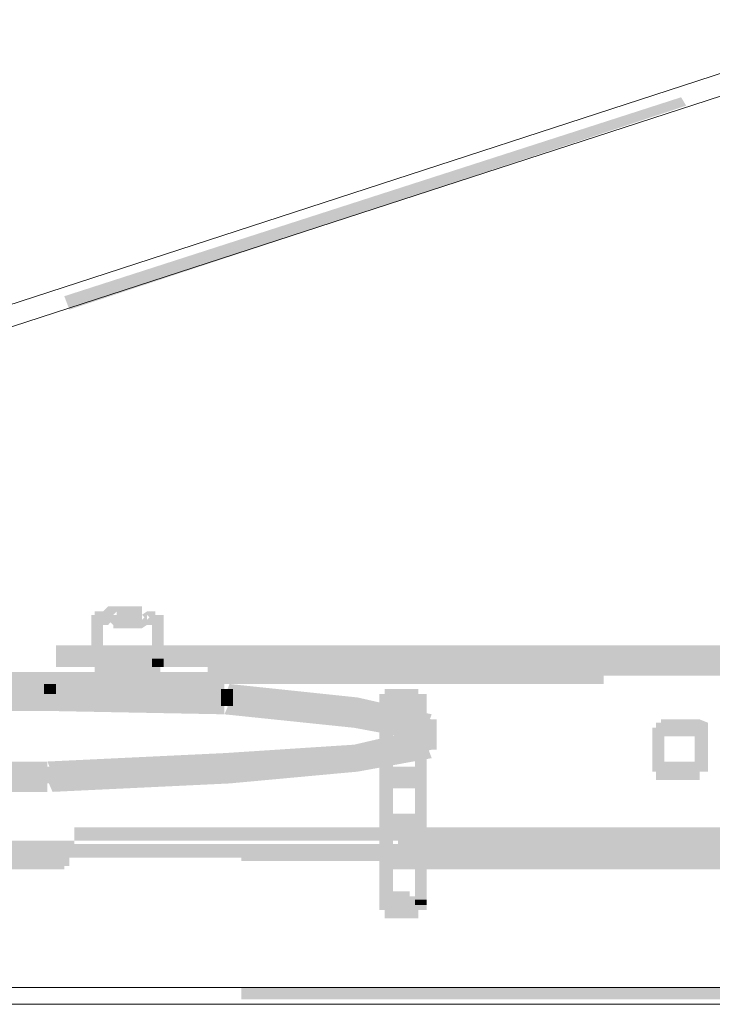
# Model space of a CAD drawing. Header units: millimetres. Extents: x -91 to 1961, y -1152 to 358.
# Tile 215 of 256: x 136 to 143, y 174 to 184. Entities that reach past the tile are written whole.
import ezdxf

# ---------------------------------------------------------------- set-up
doc = ezdxf.new("R2010")
doc.units = ezdxf.units.MM
doc.header["$MEASUREMENT"] = 0
doc.layers.get('0').update_dxf_attribs({"linetype": 'CONTINUOUS'})

msp = doc.modelspace()

# ---------------------------------------------------------------- hatches: boundary and pattern name
at = {"true_color": 0xaaaaaa}
h = msp.add_hatch(color=253, dxfattribs=at)
h.paths.add_polyline_path([(118.6419, 175.4747), (124.6972, 177.427), (124.7303, 177.3443), (118.675, 175.3424)])
h.paths.add_polyline_path([(127.7083, 178.4031), (133.7637, 180.3554), (133.7968, 180.2561), (127.7414, 178.3204)])
h.paths.add_polyline_path([(136.7583, 181.3646), (142.8136, 183.3169), (142.8633, 183.2342), (136.8079, 181.2323)])
h = msp.add_hatch(color=253, dxfattribs=at)
h.paths.add_polyline_path([(137.3539, 178.188), (137.3208, 178.188), (137.2712, 178.188), (137.2712, 178.3204), (137.3208, 178.3204), (137.3539, 178.3204)])
h.paths.add_polyline_path([(137.2712, 178.188), (137.2381, 178.188), (137.2381, 178.3204), (137.2712, 178.3204)])
h.paths.add_polyline_path([(137.2381, 178.188), (137.1884, 178.188), (137.2712, 178.2708), (137.2712, 178.2377), (137.1884, 178.1384), (137.1388, 178.1384), (137.1388, 178.2708), (137.1884, 178.2708), (137.1388, 178.2377), (137.1388, 178.2708), (137.1884, 178.3204), (137.2381, 178.3204)])
h.paths.add_polyline_path([(137.1388, 178.1384), (137.1057, 178.1384), (137.1057, 178.2708), (137.1388, 178.2708)])
h.paths.add_polyline_path([(137.1057, 178.1384), (137.0561, 178.1384), (137.0561, 178.2708), (137.1057, 178.2708)])
h = msp.add_hatch(color=253, dxfattribs=at)
h.paths.add_polyline_path([(137.0561, 178.2708), (137.1057, 178.2708), (137.1057, 178.1384), (137.0561, 178.1384)])
h.paths.add_polyline_path([(137.1057, 178.2708), (137.1388, 178.2708), (137.1388, 178.1384), (137.1057, 178.1384)])
h.paths.add_polyline_path([(137.1388, 178.2708), (137.1884, 178.2708), (137.2381, 178.2377), (137.2712, 178.188), (137.2381, 178.2377), (137.2712, 178.2377), (137.3208, 178.2377), (137.3539, 178.2377), (137.4035, 178.2377), (137.4366, 178.2377), (137.4862, 178.2377), (137.5193, 178.2377), (137.5193, 178.188), (137.569, 178.2377), (137.6186, 178.188), (137.569, 178.1384), (137.5193, 178.1053), (137.4862, 178.1053), (137.4366, 178.1053), (137.4035, 178.1053), (137.3539, 178.1053), (137.3208, 178.1053), (137.2712, 178.1053), (137.2381, 178.1053), (137.2381, 178.1384), (137.1884, 178.188), (137.1884, 178.1384), (137.1388, 178.1384)])
h.paths.add_polyline_path([(137.569, 178.2708), (137.6186, 178.2708), (137.6186, 178.1384), (137.569, 178.1384)])
h.paths.add_polyline_path([(137.6186, 178.2708), (137.6517, 178.2708), (137.6517, 178.1384), (137.6186, 178.1384)])
h = msp.add_hatch(color=253, dxfattribs=at)
h.paths.add_polyline_path([(137.6517, 178.1384), (137.6186, 178.1384), (137.6186, 178.2708), (137.6517, 178.2708)])
h.paths.add_polyline_path([(137.6186, 178.1384), (137.569, 178.1384), (137.569, 178.2708), (137.6186, 178.2708)])
h.paths.add_polyline_path([(137.569, 178.188), (137.5193, 178.2377), (137.569, 178.2708), (137.6186, 178.2377)])
h.paths.add_polyline_path([(137.5193, 178.188), (137.4862, 178.188), (137.4862, 178.3204), (137.5193, 178.3204)])
h.paths.add_polyline_path([(137.4862, 178.188), (137.4366, 178.188), (137.4035, 178.188), (137.4035, 178.3204), (137.4366, 178.3204), (137.4862, 178.3204)])
h.paths.add_polyline_path([(137.4035, 178.188), (137.3539, 178.188), (137.3539, 178.3204), (137.4035, 178.3204)])
h = msp.add_hatch(color=253, dxfattribs=at)
h.paths.add_polyline_path([(131.1331, 176.699), (131.2654, 176.699), (131.2654, 175.4416), (131.1331, 175.4416)])
h.paths.add_polyline_path([(137.6186, 178.2377), (137.7344, 178.2377), (137.7344, 177.8075), (137.6186, 177.8075)])
for points in [[(137.023, 178.2377), (137.023, 177.8075), (137.1388, 177.8075), (137.1388, 178.2377)], [(137.569, 177.8075), (137.569, 177.7579), (137.7013, 177.7579), (137.7013, 177.8075)], [(137.6186, 177.8075), (137.6186, 177.7248), (137.7344, 177.7248), (137.7344, 177.8075)], [(137.0561, 177.7579), (137.0561, 177.6752), (137.1884, 177.6752), (137.1884, 177.7579)], [(137.569, 177.7579), (137.569, 177.6752), (137.7013, 177.6752), (137.7013, 177.7579)], [(136.5928, 177.5924), (138.33, 177.5593), (138.33, 177.427), (136.5928, 177.4601)], [(134.7729, 177.5097), (134.7729, 177.3774), (136.5928, 177.3774), (136.5928, 177.5097)], [(134.7729, 177.5097), (134.7729, 177.3774), (136.5928, 177.3774), (136.5928, 177.5097)], [(136.5597, 177.5593), (136.5597, 177.4601), (136.6756, 177.4601), (136.6756, 177.5593)], [(138.33, 177.3443), (136.5928, 177.3774), (136.5928, 177.5097), (138.33, 177.4601)], [(138.33, 177.3443), (136.5928, 177.3774), (136.5928, 177.5097), (138.33, 177.4601)], [(138.2969, 177.5097), (138.2969, 177.427), (138.4127, 177.427), (138.4127, 177.5097)], [(138.3797, 177.5593), (139.6371, 177.427), (139.604, 177.2946), (138.33, 177.427)], [(136.5928, 177.427), (138.33, 177.3774), (138.33, 177.2615), (136.5928, 177.2946)], [(138.2969, 177.427), (138.2969, 177.3443), (138.4127, 177.3443), (138.4127, 177.427)], [(139.604, 177.2119), (138.33, 177.3443), (138.3797, 177.4601), (139.6371, 177.3443)], [(139.604, 177.2119), (138.33, 177.3443), (138.3797, 177.4601), (139.6371, 177.3443)], [(139.6371, 177.427), (140.365, 177.2615), (140.3154, 177.1292), (139.604, 177.2946)], [(140.1996, 177.4601), (140.1996, 176.699), (140.3154, 176.699), (140.3154, 177.4601)], [(138.3797, 177.3774), (139.6371, 177.2615), (139.604, 177.1292), (138.33, 177.2615)], [(140.3154, 177.0796), (139.604, 177.2119), (139.6371, 177.3443), (140.365, 177.2119)], [(140.3154, 177.0796), (139.604, 177.2119), (139.6371, 177.3443), (140.365, 177.2119)], [(139.5543, 177.2946), (139.5543, 177.2119), (139.6867, 177.2119), (139.6867, 177.2946)], [(139.6371, 177.2615), (140.365, 177.1292), (140.3154, 176.9968), (139.604, 177.1292)], [(140.365, 176.9968), (139.6371, 176.8314), (139.604, 176.9637), (140.3154, 177.1292)], [(139.604, 176.881), (140.3154, 177.0465), (140.365, 176.9141), (139.6371, 176.7487)], [(139.604, 176.9141), (140.3154, 177.0465), (140.365, 176.9141), (139.6371, 176.7983)], [(139.6371, 176.8314), (138.3797, 176.7487), (138.33, 176.881), (139.604, 176.9637)], [(138.33, 176.7983), (139.604, 176.9141), (139.6371, 176.7983), (138.3797, 176.6659)], [(139.5543, 176.9141), (139.5543, 176.8314), (139.6867, 176.8314), (139.6867, 176.9141)], [(140.365, 176.8314), (139.6371, 176.699), (139.604, 176.8314), (140.3154, 176.9637)], [(140.2823, 176.9968), (140.2823, 176.9141), (140.4147, 176.9141), (140.4147, 176.9968)], [(138.3797, 176.7487), (136.6425, 176.6659), (136.5928, 176.7983), (138.33, 176.881)], [(138.33, 176.7983), (139.604, 176.881), (139.6371, 176.7487), (138.3797, 176.6659)], [(139.6371, 176.699), (138.3797, 176.5832), (138.33, 176.699), (139.604, 176.8314)], [(136.5928, 176.699), (138.33, 176.7983), (138.3797, 176.6659), (136.6425, 176.5832)], [(136.5928, 176.699), (138.33, 176.7983), (138.3797, 176.6659), (136.6425, 176.5832)], [(134.7729, 176.699), (134.7729, 176.5832), (136.5928, 176.5832), (136.5928, 176.699)], [(138.3797, 176.5832), (136.6425, 176.5005), (136.5928, 176.6163), (138.33, 176.699)], [(139.8521, 175.4416), (139.8521, 175.392), (139.9845, 175.392), (139.9845, 175.4416)], [(140.1996, 175.4416), (140.1996, 175.392), (140.3154, 175.392), (140.3154, 175.4416)]]:
    msp.add_hatch(color=253, dxfattribs=at).paths.add_polyline_path(points)
h = msp.add_hatch(color=253, dxfattribs=at)
h.paths.add_polyline_path([(127.1127, 177.8902), (127.2285, 177.8902), (127.2285, 177.8075), (127.1127, 177.8075)])
h.paths.add_polyline_path([(136.5597, 176.7487), (136.6756, 176.7487), (136.6756, 176.6659), (136.5597, 176.6659)])
h.paths.add_polyline_path([(139.8521, 177.4601), (139.9845, 177.4601), (139.9845, 176.699), (139.8521, 176.699)])
h.paths.add_polyline_path([(158.2002, 176.699), (158.316, 176.699), (158.316, 175.4416), (158.2002, 175.4416)])
h.paths.add_polyline_path([(162.5514, 177.9399), (162.6011, 177.9399), (162.6011, 177.8075), (162.5514, 177.8075)])
h = msp.add_hatch(color=253, dxfattribs=at)
h.paths.add_polyline_path([(127.1458, 177.9399), (133.499, 177.9399), (133.499, 177.8075), (127.1458, 177.8075)])
h.paths.add_polyline_path([(136.6756, 177.9399), (143.0287, 177.9399), (143.0287, 177.8075), (136.6756, 177.8075)])
h.paths.add_polyline_path([(146.2053, 177.9399), (152.5584, 177.9399), (152.5584, 177.8075), (146.2053, 177.8075)])
h.paths.add_polyline_path([(155.735, 177.9399), (162.0882, 177.9399), (162.0882, 177.8075), (155.735, 177.8075)])
h = msp.add_hatch(color=253, dxfattribs=at)
h.paths.add_polyline_path([(127.1458, 177.9399), (133.499, 177.9399), (133.499, 177.8075), (127.1458, 177.8075)])
h.paths.add_polyline_path([(136.6756, 177.9399), (143.0287, 177.9399), (143.0287, 177.8075), (136.6756, 177.8075)])
h.paths.add_polyline_path([(146.2053, 177.9399), (152.5584, 177.9399), (152.5584, 177.8075), (146.2053, 177.8075)])
h.paths.add_polyline_path([(155.735, 177.9399), (162.0882, 177.9399), (162.0882, 177.8075), (155.735, 177.8075)])
h = msp.add_hatch(color=253, dxfattribs=at)
h.paths.add_polyline_path([(142.946, 177.1292), (143.0783, 177.1292), (143.0783, 176.7487), (142.946, 176.7487)])
h.paths.add_polyline_path([(127.1458, 177.9399), (127.1955, 177.9399), (127.1955, 177.8075), (127.1458, 177.8075)])
h = msp.add_hatch(color=253, dxfattribs=at)
h.paths.add_polyline_path([(162.6011, 177.8075), (156.2479, 177.8075), (156.2479, 177.9399), (162.6011, 177.9399)])
h.paths.add_polyline_path([(153.0713, 177.8075), (146.7182, 177.8075), (146.7182, 177.9399), (153.0713, 177.9399)])
h.paths.add_polyline_path([(143.5416, 177.8075), (137.1884, 177.8075), (137.1884, 177.9399), (143.5416, 177.9399)])
h.paths.add_polyline_path([(134.0119, 177.8075), (127.6587, 177.8075), (127.6587, 177.9399), (134.0119, 177.9399)])
h = msp.add_hatch(color=253, dxfattribs=at)
h.paths.add_polyline_path([(137.6517, 177.7579), (137.6186, 177.8075), (137.6186, 177.7579), (137.569, 177.7579), (137.4862, 177.7579), (137.4035, 177.7579), (137.3208, 177.7579), (137.2381, 177.7579), (137.1388, 177.7579), (137.1884, 177.8075), (137.1388, 177.7579), (137.1057, 177.7248), (137.0561, 177.7248), (137.0561, 177.8572), (137.1057, 177.8572), (137.1057, 177.8075), (137.1388, 177.8572), (137.1388, 177.8902), (137.2381, 177.8902), (137.3208, 177.8902), (137.4035, 177.8902), (137.4862, 177.8902), (137.569, 177.8902), (137.6186, 177.8902), (137.6517, 177.8572), (137.7013, 177.8075)])
h.paths.add_polyline_path([(137.0561, 177.8572), (137.1057, 177.8572), (137.1388, 177.8572), (137.2381, 177.8572), (137.3208, 177.8572), (137.4035, 177.8572), (137.4862, 177.8572), (137.569, 177.8572), (137.6186, 177.8572), (137.6517, 177.8572), (137.6517, 177.7248), (137.6186, 177.7248), (137.569, 177.7248), (137.4862, 177.7248), (137.4035, 177.7248), (137.3208, 177.7248), (137.2381, 177.7248), (137.1388, 177.7248), (137.1057, 177.7248), (137.0561, 177.7248)])
h = msp.add_hatch(color=253, dxfattribs=at)
h.paths.add_polyline_path([(137.569, 177.8075), (137.569, 177.8572), (137.7013, 177.8572), (137.7013, 177.8075)])
h.paths.add_polyline_path([(137.6186, 177.7579), (137.569, 177.7579), (137.569, 177.8902), (137.6186, 177.8902)])
h.paths.add_polyline_path([(137.569, 177.7579), (137.5193, 177.7579), (137.4862, 177.7579), (137.4366, 177.7579), (137.4366, 177.8902), (137.4862, 177.8902), (137.5193, 177.8902), (137.569, 177.8902)])
h.paths.add_polyline_path([(137.4366, 177.7579), (137.4035, 177.7579), (137.3539, 177.7579), (137.3208, 177.7579), (137.2712, 177.7579), (137.2381, 177.7579), (137.2381, 177.8902), (137.2712, 177.8902), (137.3208, 177.8902), (137.3539, 177.8902), (137.4035, 177.8902), (137.4366, 177.8902)])
h.paths.add_polyline_path([(137.2381, 177.7579), (137.1884, 177.7579), (137.1388, 177.7579), (137.1388, 177.8902), (137.1884, 177.8902), (137.2381, 177.8902)])
h.paths.add_polyline_path([(137.1388, 177.7579), (137.1057, 177.7579), (137.1884, 177.8572), (137.1884, 177.8075), (137.0561, 177.8075), (137.0561, 177.8572), (137.1057, 177.8902), (137.1388, 177.8902)])
h = msp.add_hatch(color=253, dxfattribs=at)
h.paths.add_polyline_path([(127.1458, 177.8572), (133.499, 177.8572), (133.499, 177.7248), (127.1458, 177.7248)])
h.paths.add_polyline_path([(136.6756, 177.8572), (143.0287, 177.8572), (143.0287, 177.7248), (136.6756, 177.7248)])
h.paths.add_polyline_path([(146.2053, 177.8572), (152.5584, 177.8572), (152.5584, 177.7248), (146.2053, 177.7248)])
h.paths.add_polyline_path([(155.735, 177.8572), (162.0882, 177.8572), (162.0882, 177.7248), (155.735, 177.7248)])
h = msp.add_hatch(color=253, dxfattribs=at)
h.paths.add_polyline_path([(162.6011, 177.7248), (156.2479, 177.7248), (156.2479, 177.8572), (162.6011, 177.8572)])
h.paths.add_polyline_path([(153.0713, 177.7248), (146.7182, 177.7248), (146.7182, 177.8572), (153.0713, 177.8572)])
h.paths.add_polyline_path([(143.5416, 177.7248), (137.1884, 177.7248), (137.1884, 177.8572), (143.5416, 177.8572)])
h.paths.add_polyline_path([(134.0119, 177.7248), (127.6587, 177.7248), (127.6587, 177.8572), (134.0119, 177.8572)])
h = msp.add_hatch(color=253, dxfattribs=at)
h.paths.add_polyline_path([(133.0357, 176.8314), (133.1681, 176.8314), (133.1681, 176.7487), (133.0357, 176.7487)])
h.paths.add_polyline_path([(139.8521, 176.699), (139.9845, 176.699), (139.9845, 175.4416), (139.8521, 175.4416)])
h.paths.add_polyline_path([(162.5514, 177.8572), (162.6011, 177.8572), (162.6011, 177.7248), (162.5514, 177.7248)])
h.paths.add_polyline_path([(144.5508, 176.1531), (144.6832, 176.1531), (144.6832, 175.2265), (144.5508, 175.2265)])
h = msp.add_hatch(color=253, dxfattribs=at)
h.paths.add_polyline_path([(151.7643, 176.12), (151.8801, 176.12), (151.8801, 174.846), (151.7643, 174.846)])
h.paths.add_polyline_path([(136.5597, 176.6659), (136.6756, 176.6659), (136.6756, 176.5832), (136.5597, 176.5832)])
h.paths.add_polyline_path([(137.0561, 177.8075), (137.1884, 177.8075), (137.1884, 177.7579), (137.0561, 177.7579)])
h = msp.add_hatch(color=253, dxfattribs=at)
h.paths.add_polyline_path([(149.812, 177.4601), (149.9444, 177.4601), (149.9444, 176.699), (149.812, 176.699)])
h.paths.add_polyline_path([(137.023, 177.8075), (137.1388, 177.8075), (137.1388, 177.7248), (137.023, 177.7248)])
h.paths.add_polyline_path([(151.3838, 176.8314), (151.4996, 176.8314), (151.4996, 176.7487), (151.3838, 176.7487)])
h = msp.add_hatch(color=253, dxfattribs=at)
h.paths.add_polyline_path([(137.3539, 177.6752), (137.3208, 177.6752), (137.2712, 177.6752), (137.2712, 177.8075), (137.3208, 177.8075), (137.3539, 177.8075)])
h.paths.add_polyline_path([(137.2712, 177.6752), (137.2381, 177.6752), (137.2381, 177.8075), (137.2712, 177.8075)])
h.paths.add_polyline_path([(137.2381, 177.6752), (137.1884, 177.6752), (137.1884, 177.8075), (137.2381, 177.8075)])
h.paths.add_polyline_path([(137.1884, 177.6752), (137.1388, 177.6752), (137.1388, 177.8075), (137.1884, 177.8075)])
h.paths.add_polyline_path([(137.1388, 177.6752), (137.1057, 177.6752), (137.1884, 177.7579), (137.1884, 177.7248), (137.0561, 177.7248), (137.0561, 177.7579), (137.1057, 177.8075), (137.1388, 177.8075)])
h.paths.add_polyline_path([(137.1057, 177.6421), (137.0561, 177.6421), (137.0561, 177.7579), (137.1057, 177.7579)])
h = msp.add_hatch(color=253, dxfattribs=at)
h.paths.add_polyline_path([(137.1057, 177.8075), (137.1388, 177.8075), (137.1388, 177.6752), (137.1057, 177.6752)])
h.paths.add_polyline_path([(137.1388, 177.8075), (137.1884, 177.8075), (137.2381, 177.8075), (137.2381, 177.6752), (137.1884, 177.6752), (137.1388, 177.6752)])
h.paths.add_polyline_path([(137.2381, 177.8075), (137.2712, 177.8075), (137.3208, 177.8075), (137.3539, 177.8075), (137.4035, 177.8075), (137.4366, 177.8075), (137.4366, 177.6752), (137.4035, 177.6752), (137.3539, 177.6752), (137.3208, 177.6752), (137.2712, 177.6752), (137.2381, 177.6752)])
h.paths.add_polyline_path([(137.4366, 177.8075), (137.4862, 177.8075), (137.5193, 177.8075), (137.569, 177.8075), (137.569, 177.6752), (137.5193, 177.6752), (137.4862, 177.6752), (137.4366, 177.6752)])
h.paths.add_polyline_path([(137.569, 177.8075), (137.6186, 177.8075), (137.6186, 177.6752), (137.569, 177.6752)])
h = msp.add_hatch(color=253, dxfattribs=at)
h.paths.add_polyline_path([(137.6186, 177.6752), (137.569, 177.6752), (137.569, 177.8075), (137.6186, 177.8075)])
h.paths.add_polyline_path([(137.569, 177.6752), (137.5193, 177.6752), (137.4862, 177.6752), (137.4366, 177.6752), (137.4366, 177.8075), (137.4862, 177.8075), (137.5193, 177.8075), (137.569, 177.8075)])
h.paths.add_polyline_path([(137.4366, 177.6752), (137.4035, 177.6752), (137.3539, 177.6752), (137.3208, 177.6752), (137.2712, 177.6752), (137.2381, 177.6752), (137.2381, 177.8075), (137.2712, 177.8075), (137.3208, 177.8075), (137.3539, 177.8075), (137.4035, 177.8075), (137.4366, 177.8075)])
h.paths.add_polyline_path([(137.2381, 177.6752), (137.1884, 177.6752), (137.1388, 177.6752), (137.1388, 177.8075), (137.1884, 177.8075), (137.2381, 177.8075)])
h.paths.add_polyline_path([(137.1388, 177.6752), (137.1057, 177.6752), (137.1057, 177.8075), (137.1388, 177.8075)])
h = msp.add_hatch(color=253, dxfattribs=at)
h.paths.add_polyline_path([(137.6517, 177.6421), (137.6186, 177.6421), (137.569, 177.7248), (137.569, 177.7579), (137.7013, 177.7579), (137.7013, 177.7248), (137.6186, 177.7579), (137.6517, 177.7579)])
h.paths.add_polyline_path([(137.6186, 177.6752), (137.569, 177.6752), (137.569, 177.8075), (137.6186, 177.8075)])
h.paths.add_polyline_path([(137.569, 177.6752), (137.5193, 177.6752), (137.5193, 177.8075), (137.569, 177.8075)])
h.paths.add_polyline_path([(137.5193, 177.6752), (137.4862, 177.6752), (137.4862, 177.8075), (137.5193, 177.8075)])
h.paths.add_polyline_path([(137.4862, 177.6752), (137.4366, 177.6752), (137.4035, 177.6752), (137.4035, 177.8075), (137.4366, 177.8075), (137.4862, 177.8075)])
h.paths.add_polyline_path([(137.4035, 177.6752), (137.3539, 177.6752), (137.3539, 177.8075), (137.4035, 177.8075)])
h = msp.add_hatch(color=253, dxfattribs=at)
h.paths.add_polyline_path([(128.6348, 177.7579), (134.988, 177.7579), (134.988, 177.6421), (128.6348, 177.6421)])
h.paths.add_polyline_path([(138.1646, 177.7579), (144.5177, 177.7579), (144.5177, 177.6421), (138.1646, 177.6421)])
h.paths.add_polyline_path([(147.6943, 177.7579), (154.0475, 177.7579), (154.0475, 177.6421), (147.6943, 177.6421)])
h.paths.add_polyline_path([(157.224, 177.7579), (161.112, 177.7579), (161.112, 177.6421), (157.224, 177.6421)])
h = msp.add_hatch(color=253, dxfattribs=at)
h.paths.add_polyline_path([(137.0561, 177.7579), (137.1057, 177.7579), (137.1057, 177.6421), (137.0561, 177.6421)])
h.paths.add_polyline_path([(137.1057, 177.7579), (137.1388, 177.7579), (137.1388, 177.6421), (137.1057, 177.6421)])
h.paths.add_polyline_path([(137.1388, 177.7579), (137.1884, 177.7579), (137.2381, 177.7579), (137.2712, 177.7579), (137.3208, 177.7579), (137.3539, 177.7579), (137.4035, 177.7579), (137.4366, 177.7579), (137.4862, 177.7579), (137.5193, 177.7579), (137.569, 177.7579), (137.569, 177.6421), (137.5193, 177.6421), (137.4862, 177.6421), (137.4366, 177.6421), (137.4035, 177.6421), (137.3539, 177.6421), (137.3208, 177.6421), (137.2712, 177.6421), (137.2381, 177.6421), (137.1884, 177.6421), (137.1388, 177.6421)])
h.paths.add_polyline_path([(137.569, 177.7579), (137.6186, 177.7579), (137.6186, 177.6421), (137.569, 177.6421)])
h.paths.add_polyline_path([(137.6186, 177.7579), (137.6517, 177.7579), (137.6517, 177.6421), (137.6186, 177.6421)])
h = msp.add_hatch(color=253, dxfattribs=at)
h.paths.add_polyline_path([(137.1057, 177.7248), (137.1388, 177.7248), (137.1388, 177.5924), (137.1057, 177.5924)])
h.paths.add_polyline_path([(137.1388, 177.7248), (137.1884, 177.7248), (137.2381, 177.7248), (137.2381, 177.5924), (137.1884, 177.5924), (137.1388, 177.5924)])
h.paths.add_polyline_path([(137.2381, 177.7248), (137.2712, 177.7248), (137.3208, 177.7248), (137.3539, 177.7248), (137.4035, 177.7248), (137.4366, 177.7248), (137.4366, 177.5924), (137.4035, 177.5924), (137.3539, 177.5924), (137.3208, 177.5924), (137.2712, 177.5924), (137.2381, 177.5924)])
h.paths.add_polyline_path([(137.4366, 177.7248), (137.4862, 177.7248), (137.5193, 177.7248), (137.569, 177.7248), (137.569, 177.5924), (137.5193, 177.5924), (137.4862, 177.5924), (137.4366, 177.5924)])
h.paths.add_polyline_path([(137.569, 177.7248), (137.6186, 177.7248), (137.6186, 177.5924), (137.569, 177.5924)])
h = msp.add_hatch(color=253, dxfattribs=at)
h.paths.add_polyline_path([(154.9409, 177.4601), (155.0567, 177.4601), (155.0567, 177.3774), (154.9409, 177.3774)])
h.paths.add_polyline_path([(152.0952, 177.7579), (152.2276, 177.7579), (152.2276, 177.6752), (152.0952, 177.6752)])
h.paths.add_polyline_path([(142.5324, 177.1292), (142.6482, 177.1292), (142.6482, 176.7487), (142.5324, 176.7487)])
h = msp.add_hatch(color=253, dxfattribs=at)
h.paths.add_polyline_path([(161.112, 177.5593), (154.7589, 177.5593), (154.7589, 177.6752), (161.112, 177.6752)])
h.paths.add_polyline_path([(151.5823, 177.5593), (145.2292, 177.5593), (145.2292, 177.6752), (151.5823, 177.6752)])
h.paths.add_polyline_path([(142.0526, 177.5593), (135.6994, 177.5593), (135.6994, 177.6752), (142.0526, 177.6752)])
h.paths.add_polyline_path([(132.5228, 177.5593), (128.6348, 177.5593), (128.6348, 177.6752), (132.5228, 177.6752)])
h = msp.add_hatch(color=253, dxfattribs=at)
h.paths.add_polyline_path([(140.2823, 177.0796), (140.4147, 177.0796), (140.4147, 176.9968), (140.2823, 176.9968)])
h.paths.add_polyline_path([(144.5508, 175.2265), (144.6832, 175.2265), (144.6832, 174.7137), (144.5508, 174.7137)])
h.paths.add_polyline_path([(134.7729, 177.5924), (136.5928, 177.5924), (136.5928, 177.4601), (134.7729, 177.4601)])
h = msp.add_hatch(color=253, dxfattribs=at)
h.paths.add_polyline_path([(153.121, 177.5924), (154.974, 177.5924), (154.974, 177.4601), (153.121, 177.4601)])
h.paths.add_polyline_path([(139.5543, 177.3774), (139.6867, 177.3774), (139.6867, 177.2946), (139.5543, 177.2946)])
h = msp.add_hatch(color=253, dxfattribs=at)
h.paths.add_polyline_path([(134.7398, 177.5593), (134.8556, 177.5593), (134.8556, 177.4601), (134.7398, 177.4601)])
h.paths.add_polyline_path([(134.7729, 176.7983), (136.5928, 176.7983), (136.5928, 176.6659), (134.7729, 176.6659)])
h = msp.add_hatch(color=253, dxfattribs=at)
h.paths.add_polyline_path([(139.9018, 177.5097), (139.9349, 177.5097), (140.0341, 177.4601), (140.0341, 177.427), (139.9018, 177.427), (139.9018, 177.4601), (139.9349, 177.3774), (139.9018, 177.3774)])
h.paths.add_polyline_path([(139.9349, 177.4601), (139.9845, 177.4601), (139.9845, 177.3443), (139.9349, 177.3443)])
h.paths.add_polyline_path([(139.9845, 177.4601), (140.0341, 177.4601), (140.0341, 177.3443), (139.9845, 177.3443)])
h.paths.add_polyline_path([(140.0341, 177.4601), (140.0672, 177.4601), (140.0672, 177.3443), (140.0341, 177.3443)])
h = msp.add_hatch(color=253, dxfattribs=at)
h.paths.add_polyline_path([(140.2327, 177.3774), (140.1996, 177.3774), (140.1996, 177.5097), (140.2327, 177.5097)])
h.paths.add_polyline_path([(140.1996, 177.3774), (140.1499, 177.3774), (140.1499, 177.5097), (140.1996, 177.5097)])
h.paths.add_polyline_path([(140.1499, 177.3774), (140.1168, 177.3774), (140.0672, 177.3774), (140.0672, 177.5097), (140.1168, 177.5097), (140.1499, 177.5097)])
h.paths.add_polyline_path([(140.0672, 177.3774), (140.0341, 177.3774), (140.0341, 177.5097), (140.0672, 177.5097)])
h.paths.add_polyline_path([(140.0341, 177.3774), (139.9845, 177.3774), (139.9845, 177.5097), (140.0341, 177.5097)])
h.paths.add_polyline_path([(139.9845, 177.3774), (139.9349, 177.3774), (139.9349, 177.5097), (139.9845, 177.5097)])
h.paths.add_polyline_path([(139.9349, 177.3774), (139.9018, 177.3774), (139.9018, 177.5097), (139.9349, 177.5097)])
h = msp.add_hatch(color=253, dxfattribs=at)
h.paths.add_polyline_path([(131.0504, 176.9968), (131.1662, 176.9968), (131.1662, 176.9141), (131.0504, 176.9141)])
h.paths.add_polyline_path([(136.5597, 177.4601), (136.6756, 177.4601), (136.6756, 177.3774), (136.5597, 177.3774)])
h = msp.add_hatch(color=253, dxfattribs=at)
h.paths.add_polyline_path([(131.4309, 175.4416), (131.5633, 175.4416), (131.5633, 175.392), (131.4309, 175.392)])
h.paths.add_polyline_path([(153.121, 177.427), (154.974, 177.427), (154.974, 177.2946), (153.121, 177.2946)])
h.paths.add_polyline_path([(134.7729, 176.699), (136.5928, 176.699), (136.5928, 176.5832), (134.7729, 176.5832)])
h = msp.add_hatch(color=253, dxfattribs=at)
h.paths.add_polyline_path([(161.294, 176.9141), (161.4098, 176.9141), (161.4098, 176.8314), (161.294, 176.8314)])
h.paths.add_polyline_path([(134.7729, 177.427), (136.5928, 177.427), (136.5928, 177.2946), (134.7729, 177.2946)])
h.paths.add_polyline_path([(134.7729, 176.6163), (136.5928, 176.6163), (136.5928, 176.5005), (134.7729, 176.5005)])
h = msp.add_hatch(color=253, dxfattribs=at)
h.paths.add_polyline_path([(156.6284, 177.427), (156.7608, 177.427), (156.7608, 177.3443), (156.6284, 177.3443)])
h.paths.add_polyline_path([(138.2969, 176.7487), (138.4127, 176.7487), (138.4127, 176.6659), (138.2969, 176.6659)])
h = msp.add_hatch(color=253, dxfattribs=at)
h.paths.add_polyline_path([(139.5543, 176.8314), (139.6867, 176.8314), (139.6867, 176.7983), (139.5543, 176.7983)])
h.paths.add_polyline_path([(144.6005, 177.427), (144.7328, 177.427), (144.7328, 176.9637), (144.6005, 176.9637)])
h = msp.add_hatch(color=253, dxfattribs=at)
h.paths.add_polyline_path([(139.9018, 177.427), (139.9349, 177.427), (139.9349, 177.2946), (139.9018, 177.2946)])
h.paths.add_polyline_path([(139.9349, 177.427), (139.9845, 177.427), (139.9845, 177.2946), (139.9349, 177.2946)])
h.paths.add_polyline_path([(139.9845, 177.427), (140.0341, 177.427), (140.0341, 177.2946), (139.9845, 177.2946)])
h.paths.add_polyline_path([(140.0341, 177.427), (140.0672, 177.427), (140.0672, 177.2946), (140.0341, 177.2946)])
h = msp.add_hatch(color=253, dxfattribs=at)
h.paths.add_polyline_path([(140.2327, 177.2946), (140.1996, 177.2946), (140.1996, 177.427), (140.2327, 177.427)])
h.paths.add_polyline_path([(140.1996, 177.2946), (140.1499, 177.2946), (140.1499, 177.427), (140.1996, 177.427)])
h.paths.add_polyline_path([(140.1499, 177.2946), (140.1168, 177.2946), (140.0672, 177.2946), (140.0672, 177.427), (140.1168, 177.427), (140.1499, 177.427)])
h.paths.add_polyline_path([(140.0672, 177.2946), (140.0341, 177.2946), (140.0341, 177.427), (140.0672, 177.427)])
h.paths.add_polyline_path([(140.0341, 177.2946), (139.9845, 177.2946), (139.9845, 177.427), (140.0341, 177.427)])
h.paths.add_polyline_path([(139.9845, 177.2946), (139.9349, 177.2946), (139.9349, 177.427), (139.9845, 177.427)])
h.paths.add_polyline_path([(139.9349, 177.2946), (139.9018, 177.2946), (139.9018, 177.427), (139.9349, 177.427)])
h = msp.add_hatch(color=253, dxfattribs=at)
h.paths.add_polyline_path([(140.0672, 177.4601), (140.1168, 177.4601), (140.1168, 177.3443), (140.0672, 177.3443)])
h.paths.add_polyline_path([(140.1168, 177.4601), (140.1499, 177.4601), (140.1499, 177.3443), (140.1168, 177.3443)])
h.paths.add_polyline_path([(140.1499, 177.4601), (140.1996, 177.4601), (140.1996, 177.3443), (140.1499, 177.3443)])
h.paths.add_polyline_path([(140.1996, 177.4601), (140.2327, 177.4601), (140.1996, 177.427), (140.1996, 177.4601), (140.3154, 177.4601), (140.3154, 177.427), (140.2327, 177.3443), (140.1996, 177.3443)])
h = msp.add_hatch(color=253, dxfattribs=at)
h.paths.add_polyline_path([(140.0672, 177.427), (140.1168, 177.427), (140.1168, 177.2946), (140.0672, 177.2946)])
h.paths.add_polyline_path([(140.1168, 177.427), (140.1499, 177.427), (140.1499, 177.2946), (140.1168, 177.2946)])
h.paths.add_polyline_path([(140.1499, 177.427), (140.1996, 177.427), (140.1996, 177.2946), (140.1499, 177.2946)])
h.paths.add_polyline_path([(140.1996, 177.427), (140.2327, 177.427), (140.2327, 177.2946), (140.1996, 177.2946)])
h = msp.add_hatch(color=253, dxfattribs=at)
h.paths.add_polyline_path([(140.1996, 176.699), (140.3154, 176.699), (140.3154, 175.4416), (140.1996, 175.4416)])
h.paths.add_polyline_path([(158.5311, 177.4601), (158.6634, 177.4601), (158.6634, 176.699), (158.5311, 176.699)])
h = msp.add_hatch(color=253, dxfattribs=at)
h.paths.add_polyline_path([(140.2823, 177.2119), (140.4147, 177.2119), (140.4147, 177.0796), (140.2823, 177.0796)])
h.paths.add_polyline_path([(149.4646, 177.4601), (149.5969, 177.4601), (149.5969, 176.699), (149.4646, 176.699)])
h = msp.add_hatch(color=253, dxfattribs=at)
h.paths.add_polyline_path([(142.946, 177.1292), (142.946, 177.1788), (142.9956, 177.0796), (142.946, 177.0796), (142.946, 177.2119), (142.9956, 177.2119), (143.0783, 177.1788), (143.0783, 177.1292)])
h.paths.add_polyline_path([(142.946, 177.0796), (142.9129, 177.0796), (142.9129, 177.2119), (142.946, 177.2119)])
h.paths.add_polyline_path([(142.9129, 177.0796), (142.8633, 177.0796), (142.8136, 177.0796), (142.8136, 177.2119), (142.8633, 177.2119), (142.9129, 177.2119)])
h.paths.add_polyline_path([(142.8136, 177.0796), (142.7805, 177.0796), (142.7309, 177.0796), (142.6978, 177.0796), (142.6978, 177.2119), (142.7309, 177.2119), (142.7805, 177.2119), (142.8136, 177.2119)])
h.paths.add_polyline_path([(142.6978, 177.0796), (142.6482, 177.0796), (142.6482, 177.2119), (142.6978, 177.2119)])
h.paths.add_polyline_path([(142.6482, 177.0796), (142.6151, 177.0796), (142.6151, 177.2119), (142.6482, 177.2119)])
h.paths.add_polyline_path([(142.6482, 177.1292), (142.6151, 177.0796), (142.5655, 177.1292), (142.6151, 177.1788)])
h = msp.add_hatch(color=253, dxfattribs=at)
h.paths.add_polyline_path([(142.5655, 177.1788), (142.6151, 177.1788), (142.6151, 177.0465), (142.5655, 177.0465)])
h.paths.add_polyline_path([(142.6151, 177.1788), (142.6482, 177.1788), (142.6482, 177.0465), (142.6151, 177.0465)])
h.paths.add_polyline_path([(142.6482, 177.1788), (142.6978, 177.1788), (142.6978, 177.0465), (142.6482, 177.0465)])
h.paths.add_polyline_path([(142.6978, 177.1788), (142.7309, 177.1788), (142.7309, 177.0465), (142.6978, 177.0465)])
h.paths.add_polyline_path([(142.7309, 177.1788), (142.7805, 177.1788), (142.7805, 177.0465), (142.7309, 177.0465)])
h = msp.add_hatch(color=253, dxfattribs=at)
h.paths.add_polyline_path([(142.7805, 177.1788), (142.8136, 177.1788), (142.8136, 177.0465), (142.7805, 177.0465)])
h.paths.add_polyline_path([(142.8136, 177.1788), (142.8633, 177.1788), (142.8633, 177.0465), (142.8136, 177.0465)])
h.paths.add_polyline_path([(142.8633, 177.1788), (142.9129, 177.1788), (142.9129, 177.0465), (142.8633, 177.0465)])
h.paths.add_polyline_path([(142.9129, 177.1788), (142.946, 177.1788), (142.946, 177.0465), (142.9129, 177.0465)])
h.paths.add_polyline_path([(142.946, 177.1788), (142.9956, 177.1788), (142.9956, 177.0465), (142.946, 177.0465)])
h = msp.add_hatch(color=253, dxfattribs=at)
h.paths.add_polyline_path([(138.2969, 176.8314), (138.4127, 176.8314), (138.4127, 176.7487), (138.2969, 176.7487)])
h.paths.add_polyline_path([(150.1098, 176.9141), (150.2256, 176.9141), (150.2256, 176.8314), (150.1098, 176.8314)])
h = msp.add_hatch(color=253, dxfattribs=at)
h.paths.add_polyline_path([(140.2327, 176.6163), (140.1996, 176.6163), (140.1996, 176.7487), (140.2327, 176.7487)])
h.paths.add_polyline_path([(140.1996, 176.6163), (140.1499, 176.6163), (140.1499, 176.7487), (140.1996, 176.7487)])
h.paths.add_polyline_path([(140.1499, 176.6163), (140.1168, 176.6163), (140.0672, 176.6163), (140.0672, 176.7487), (140.1168, 176.7487), (140.1499, 176.7487)])
h.paths.add_polyline_path([(140.0672, 176.6163), (140.0341, 176.6163), (140.0341, 176.7487), (140.0672, 176.7487)])
h.paths.add_polyline_path([(140.0341, 176.6163), (139.9845, 176.6163), (139.9845, 176.7487), (140.0341, 176.7487)])
h.paths.add_polyline_path([(139.9845, 176.6163), (139.9349, 176.6163), (139.9349, 176.7487), (139.9845, 176.7487)])
h.paths.add_polyline_path([(139.9349, 176.6163), (139.9018, 176.6163), (139.9018, 176.7487), (139.9349, 176.7487)])
h = msp.add_hatch(color=253, dxfattribs=at)
h.paths.add_polyline_path([(142.6482, 176.7487), (142.6482, 176.699), (142.5324, 176.699), (142.5324, 176.7487)])
h.paths.add_polyline_path([(142.5655, 176.7487), (142.6151, 176.7487), (142.6151, 176.6163), (142.5655, 176.6163)])
h.paths.add_polyline_path([(142.6151, 176.7487), (142.6482, 176.7487), (142.6482, 176.6163), (142.6151, 176.6163)])
h.paths.add_polyline_path([(142.6482, 176.7487), (142.6978, 176.7487), (142.6978, 176.6163), (142.6482, 176.6163)])
h.paths.add_polyline_path([(142.6978, 176.7487), (142.7309, 176.7487), (142.7309, 176.6163), (142.6978, 176.6163)])
h.paths.add_polyline_path([(142.7309, 176.7487), (142.7805, 176.7487), (142.7805, 176.6163), (142.7309, 176.6163)])
h = msp.add_hatch(color=253, dxfattribs=at)
h.paths.add_polyline_path([(142.9956, 176.6659), (142.946, 176.6659), (142.946, 176.7983), (142.9956, 176.7983)])
h.paths.add_polyline_path([(142.946, 176.6659), (142.9129, 176.6659), (142.9129, 176.7983), (142.946, 176.7983)])
h.paths.add_polyline_path([(142.9129, 176.6659), (142.8633, 176.6659), (142.8136, 176.6659), (142.8136, 176.7983), (142.8633, 176.7983), (142.9129, 176.7983)])
h.paths.add_polyline_path([(142.8136, 176.6659), (142.7805, 176.6659), (142.7309, 176.6659), (142.6978, 176.6659), (142.6978, 176.7983), (142.7309, 176.7983), (142.7805, 176.7983), (142.8136, 176.7983)])
h.paths.add_polyline_path([(142.6978, 176.6659), (142.6482, 176.6659), (142.6482, 176.7983), (142.6978, 176.7983)])
h.paths.add_polyline_path([(142.6482, 176.6659), (142.6151, 176.6659), (142.6151, 176.7983), (142.6482, 176.7983)])
h.paths.add_polyline_path([(142.6151, 176.6659), (142.5655, 176.6659), (142.5655, 176.7983), (142.6151, 176.7983)])
h = msp.add_hatch(color=253, dxfattribs=at)
h.paths.add_polyline_path([(142.7805, 176.7487), (142.8136, 176.7487), (142.8136, 176.6163), (142.7805, 176.6163)])
h.paths.add_polyline_path([(142.8136, 176.7487), (142.8633, 176.7487), (142.8633, 176.6163), (142.8136, 176.6163)])
h.paths.add_polyline_path([(142.8633, 176.7487), (142.9129, 176.7487), (142.9129, 176.6163), (142.8633, 176.6163)])
h.paths.add_polyline_path([(142.9129, 176.7487), (142.946, 176.7487), (142.946, 176.6163), (142.9129, 176.6163)])
h.paths.add_polyline_path([(142.946, 176.7487), (142.9956, 176.7487), (142.9956, 176.6163), (142.946, 176.6163)])
h.paths.add_polyline_path([(142.946, 176.699), (142.946, 176.7487), (143.0783, 176.7487), (143.0783, 176.699)])
h = msp.add_hatch(color=253, dxfattribs=at)
h.paths.add_polyline_path([(139.9349, 176.699), (139.9845, 176.6659), (139.9349, 176.6163), (139.9018, 176.6659)])
h.paths.add_polyline_path([(139.9349, 176.699), (139.9845, 176.699), (139.9845, 176.5832), (139.9349, 176.5832)])
h.paths.add_polyline_path([(139.9845, 176.699), (140.0341, 176.699), (140.0341, 176.5832), (139.9845, 176.5832)])
h.paths.add_polyline_path([(140.0341, 176.699), (140.0672, 176.699), (140.0672, 176.5832), (140.0341, 176.5832)])
h = msp.add_hatch(color=253, dxfattribs=at)
h.paths.add_polyline_path([(139.9018, 176.6659), (139.9349, 176.6659), (139.9349, 176.5336), (139.9018, 176.5336)])
h.paths.add_polyline_path([(139.9349, 176.6659), (139.9845, 176.6659), (139.9845, 176.5336), (139.9349, 176.5336)])
h.paths.add_polyline_path([(139.9845, 176.6659), (140.0341, 176.6659), (140.0341, 176.5336), (139.9845, 176.5336)])
h.paths.add_polyline_path([(140.0341, 176.6659), (140.0672, 176.6659), (140.0672, 176.5336), (140.0341, 176.5336)])
h = msp.add_hatch(color=253, dxfattribs=at)
h.paths.add_polyline_path([(140.2327, 176.5336), (140.1996, 176.5336), (140.1996, 176.6659), (140.2327, 176.6659)])
h.paths.add_polyline_path([(140.1996, 176.5336), (140.1499, 176.5336), (140.1499, 176.6659), (140.1996, 176.6659)])
h.paths.add_polyline_path([(140.1499, 176.5336), (140.1168, 176.5336), (140.0672, 176.5336), (140.0672, 176.6659), (140.1168, 176.6659), (140.1499, 176.6659)])
h.paths.add_polyline_path([(140.0672, 176.5336), (140.0341, 176.5336), (140.0341, 176.6659), (140.0672, 176.6659)])
h.paths.add_polyline_path([(140.0341, 176.5336), (139.9845, 176.5336), (139.9845, 176.6659), (140.0341, 176.6659)])
h.paths.add_polyline_path([(139.9845, 176.5336), (139.9349, 176.5336), (139.9349, 176.6659), (139.9845, 176.6659)])
h.paths.add_polyline_path([(139.9349, 176.5336), (139.9018, 176.5336), (139.9018, 176.6659), (139.9349, 176.6659)])
h = msp.add_hatch(color=253, dxfattribs=at)
h.paths.add_polyline_path([(140.0672, 176.699), (140.1168, 176.699), (140.1168, 176.5832), (140.0672, 176.5832)])
h.paths.add_polyline_path([(140.1168, 176.699), (140.1499, 176.699), (140.1499, 176.5832), (140.1168, 176.5832)])
h.paths.add_polyline_path([(140.1499, 176.699), (140.1996, 176.699), (140.1996, 176.5832), (140.1499, 176.5832)])
h.paths.add_polyline_path([(140.1996, 176.699), (140.2327, 176.699), (140.2327, 176.5832), (140.1996, 176.5832)])
h.paths.add_polyline_path([(140.1996, 176.6659), (140.1996, 176.699), (140.3154, 176.699), (140.3154, 176.6659)])
h = msp.add_hatch(color=253, dxfattribs=at)
h.paths.add_polyline_path([(140.0672, 176.6659), (140.1168, 176.6659), (140.1168, 176.5336), (140.0672, 176.5336)])
h.paths.add_polyline_path([(140.1168, 176.6659), (140.1499, 176.6659), (140.1499, 176.5336), (140.1168, 176.5336)])
h.paths.add_polyline_path([(140.1499, 176.6659), (140.1996, 176.6659), (140.1996, 176.5336), (140.1499, 176.5336)])
h.paths.add_polyline_path([(140.1996, 176.6659), (140.2327, 176.6659), (140.2327, 176.5336), (140.1996, 176.5336)])
h = msp.add_hatch(color=253, dxfattribs=at)
h.paths.add_polyline_path([(140.2327, 176.12), (140.1996, 176.12), (140.1996, 176.2358), (140.2327, 176.2358)])
h.paths.add_polyline_path([(140.1499, 176.2027), (140.1499, 176.2358), (140.1996, 176.1531), (140.1499, 176.1531), (140.1499, 176.2854), (140.1996, 176.2854), (140.2823, 176.2358), (140.2823, 176.2027)])
h.paths.add_polyline_path([(140.1499, 176.1531), (140.1168, 176.1531), (140.0672, 176.1531), (140.0672, 176.2854), (140.1168, 176.2854), (140.1499, 176.2854)])
h.paths.add_polyline_path([(140.0672, 176.1531), (140.0341, 176.1531), (140.0341, 176.2854), (140.0672, 176.2854)])
h.paths.add_polyline_path([(140.0341, 176.1531), (139.9845, 176.1531), (139.9845, 176.2854), (140.0341, 176.2854)])
h.paths.add_polyline_path([(140.0341, 176.2027), (139.9845, 176.1531), (139.9349, 176.2027), (139.9845, 176.2358)])
h.paths.add_polyline_path([(139.9349, 176.12), (139.9018, 176.12), (139.9018, 176.2358), (139.9349, 176.2358)])
h = msp.add_hatch(color=253, dxfattribs=at)
h.paths.add_polyline_path([(143.2107, 176.0207), (136.8575, 176.0207), (136.8575, 176.1531), (143.2107, 176.1531)])
h.paths.add_polyline_path([(133.681, 176.0207), (127.3278, 176.0207), (127.3278, 176.1531), (133.681, 176.1531)])
h.paths.add_polyline_path([(124.1512, 176.0207), (120.9747, 176.0207), (120.9747, 176.1531), (124.1512, 176.1531)])
h = msp.add_hatch(color=253, dxfattribs=at)
h.paths.add_polyline_path([(139.9845, 176.1531), (139.9845, 176.12), (139.8521, 176.12), (139.8521, 176.1531)])
h.paths.add_polyline_path([(139.9018, 176.1531), (139.9349, 176.1531), (139.9349, 176.0207), (139.9018, 176.0207)])
h.paths.add_polyline_path([(139.9349, 176.1531), (139.9845, 176.1531), (139.9845, 176.0207), (139.9349, 176.0207)])
h.paths.add_polyline_path([(139.9845, 176.1531), (140.0341, 176.1531), (140.0341, 176.0207), (139.9845, 176.0207)])
h.paths.add_polyline_path([(140.0341, 176.1531), (140.0672, 176.1531), (140.0672, 176.0207), (140.0341, 176.0207)])
h = msp.add_hatch(color=253, dxfattribs=at)
h.paths.add_polyline_path([(139.9018, 176.2358), (139.9349, 176.2358), (139.9349, 176.12), (139.9018, 176.12)])
h.paths.add_polyline_path([(139.9349, 176.2358), (139.9845, 176.2358), (139.9845, 176.12), (139.9349, 176.12)])
h.paths.add_polyline_path([(139.9845, 176.2358), (140.0341, 176.2358), (140.0341, 176.12), (139.9845, 176.12)])
h.paths.add_polyline_path([(140.0341, 176.2358), (140.0672, 176.2358), (140.0672, 176.12), (140.0341, 176.12)])
h = msp.add_hatch(color=253, dxfattribs=at)
h.paths.add_polyline_path([(140.2327, 176.0703), (140.1996, 176.0703), (140.1996, 176.2027), (140.2327, 176.2027)])
h.paths.add_polyline_path([(140.1996, 176.0703), (140.1499, 176.0703), (140.1499, 176.2027), (140.1996, 176.2027)])
h.paths.add_polyline_path([(140.1499, 176.0703), (140.1168, 176.0703), (140.0672, 176.0703), (140.0672, 176.2027), (140.1168, 176.2027), (140.1499, 176.2027)])
h.paths.add_polyline_path([(140.0672, 176.0703), (140.0341, 176.0703), (140.0341, 176.2027), (140.0672, 176.2027)])
h.paths.add_polyline_path([(140.0341, 176.0703), (139.9845, 176.0703), (139.9845, 176.2027), (140.0341, 176.2027)])
h.paths.add_polyline_path([(139.9845, 176.0703), (139.9349, 176.0703), (139.9349, 176.2027), (139.9845, 176.2027)])
h.paths.add_polyline_path([(139.9349, 176.0703), (139.9018, 176.0703), (139.9018, 176.2027), (139.9349, 176.2027)])
h = msp.add_hatch(color=253, dxfattribs=at)
h.paths.add_polyline_path([(140.0672, 176.2358), (140.1168, 176.2358), (140.1168, 176.12), (140.0672, 176.12)])
h.paths.add_polyline_path([(140.1168, 176.2358), (140.1499, 176.2358), (140.1499, 176.12), (140.1168, 176.12)])
h.paths.add_polyline_path([(140.1499, 176.2358), (140.1996, 176.2358), (140.1996, 176.12), (140.1499, 176.12)])
h.paths.add_polyline_path([(140.1996, 176.2358), (140.2327, 176.2358), (140.2327, 176.12), (140.1996, 176.12)])
h = msp.add_hatch(color=253, dxfattribs=at)
h.paths.add_polyline_path([(140.0672, 176.1531), (140.1168, 176.1531), (140.1168, 176.0207), (140.0672, 176.0207)])
h.paths.add_polyline_path([(140.1168, 176.1531), (140.1499, 176.1531), (140.1499, 176.0207), (140.1168, 176.0207)])
h.paths.add_polyline_path([(140.1499, 176.1531), (140.1996, 176.1531), (140.1996, 176.0207), (140.1499, 176.0207)])
h.paths.add_polyline_path([(140.1996, 176.1531), (140.2327, 176.1531), (140.2327, 176.0207), (140.1996, 176.0207)])
h.paths.add_polyline_path([(140.1996, 176.12), (140.1996, 176.1531), (140.3154, 176.1531), (140.3154, 176.12)])
h = msp.add_hatch(color=253, dxfattribs=at)
h.paths.add_polyline_path([(168.8219, 175.8552), (162.4687, 175.8552), (162.4687, 175.9876), (168.8219, 175.9876)])
h.paths.add_polyline_path([(159.2921, 175.8552), (152.939, 175.8552), (152.939, 175.9876), (159.2921, 175.9876)])
h.paths.add_polyline_path([(149.7624, 175.8552), (143.4092, 175.8552), (143.4092, 175.9876), (149.7624, 175.9876)])
h.paths.add_polyline_path([(140.2327, 175.8552), (133.8795, 175.8552), (133.8795, 175.9876), (140.2327, 175.9876)])
h.paths.add_polyline_path([(130.7029, 175.8552), (124.3498, 175.8552), (124.3498, 175.9876), (130.7029, 175.9876)])
h.paths.add_polyline_path([(121.1732, 175.8552), (120.925, 175.8552), (120.925, 175.9876), (121.1732, 175.9876)])
h = msp.add_hatch(color=253, dxfattribs=at)
h.paths.add_polyline_path([(120.9747, 176.0207), (127.3278, 176.0207), (127.3278, 175.9049), (120.9747, 175.9049)])
h.paths.add_polyline_path([(130.5044, 176.0207), (136.8575, 176.0207), (136.8575, 175.9049), (130.5044, 175.9049)])
h.paths.add_polyline_path([(140.0341, 176.0207), (144.8486, 176.0207), (144.8486, 175.9049), (140.0341, 175.9049)])
h = msp.add_hatch(color=253, dxfattribs=at)
h.paths.add_polyline_path([(120.8754, 175.8552), (127.2285, 175.8552), (127.2285, 175.7394), (120.8754, 175.7394)])
h.paths.add_polyline_path([(130.4051, 175.8552), (136.7583, 175.8552), (136.7583, 175.7394), (130.4051, 175.7394)])
h.paths.add_polyline_path([(139.9349, 175.8552), (146.288, 175.8552), (146.288, 175.7394), (139.9349, 175.7394)])
h.paths.add_polyline_path([(149.4646, 175.8552), (155.8177, 175.8552), (155.8177, 175.7394), (149.4646, 175.7394)])
h.paths.add_polyline_path([(158.9943, 175.8552), (165.3475, 175.8552), (165.3475, 175.7394), (158.9943, 175.7394)])
h.paths.add_polyline_path([(168.5241, 175.8552), (168.8219, 175.8552), (168.8219, 175.7394), (168.5241, 175.7394)])
h = msp.add_hatch(color=253, dxfattribs=at)
h.paths.add_polyline_path([(120.925, 175.9049), (127.2782, 175.9049), (127.2782, 175.7725), (120.925, 175.7725)])
h.paths.add_polyline_path([(130.4548, 175.9049), (136.8079, 175.9049), (136.8079, 175.7725), (130.4548, 175.7725)])
h.paths.add_polyline_path([(139.9845, 175.9049), (146.3376, 175.9049), (146.3376, 175.7725), (139.9845, 175.7725)])
h.paths.add_polyline_path([(149.5142, 175.9049), (155.8674, 175.9049), (155.8674, 175.7725), (149.5142, 175.7725)])
h.paths.add_polyline_path([(159.044, 175.9049), (165.3971, 175.9049), (165.3971, 175.7725), (159.044, 175.7725)])
h.paths.add_polyline_path([(168.5737, 175.9049), (168.8219, 175.9049), (168.8219, 175.7725), (168.5737, 175.7725)])
h = msp.add_hatch(color=253, dxfattribs=at)
h.paths.add_polyline_path([(144.8486, 175.8222), (138.4955, 175.8222), (138.4955, 175.938), (144.8486, 175.938)])
h.paths.add_polyline_path([(135.3189, 175.8222), (128.9657, 175.8222), (128.9657, 175.938), (135.3189, 175.938)])
h.paths.add_polyline_path([(125.7892, 175.8222), (120.9747, 175.8222), (120.9747, 175.938), (125.7892, 175.938)])
h = msp.add_hatch(color=253, dxfattribs=at)
h.paths.add_polyline_path([(140.2327, 175.3424), (140.1996, 175.3424), (140.1996, 175.4747), (140.2327, 175.4747)])
h.paths.add_polyline_path([(140.1996, 175.392), (140.1499, 175.4416), (140.1996, 175.4747), (140.2327, 175.4416)])
h.paths.add_polyline_path([(140.1499, 175.392), (140.1168, 175.392), (140.0672, 175.392), (140.0672, 175.5244), (140.1168, 175.5244), (140.1499, 175.5244)])
h.paths.add_polyline_path([(140.0672, 175.392), (140.0341, 175.392), (140.0341, 175.5244), (140.0672, 175.5244)])
h.paths.add_polyline_path([(140.0341, 175.392), (139.9845, 175.392), (140.0672, 175.4747), (140.0672, 175.4416), (139.9845, 175.3424), (139.9349, 175.3424), (139.9349, 175.4747), (139.9845, 175.4747), (139.9349, 175.4416), (139.9349, 175.4747), (139.9845, 175.5244), (140.0341, 175.5244)])
h.paths.add_polyline_path([(139.9349, 175.3424), (139.9018, 175.3424), (139.9018, 175.4747), (139.9349, 175.4747)])
h = msp.add_hatch(color=253, dxfattribs=at)
h.paths.add_polyline_path([(139.9018, 175.4747), (139.9349, 175.4747), (139.9349, 175.3424), (139.9018, 175.3424)])
h.paths.add_polyline_path([(139.9349, 175.4747), (139.9845, 175.4747), (139.9845, 175.3424), (139.9349, 175.3424)])
h.paths.add_polyline_path([(139.9845, 175.4747), (140.0341, 175.4747), (140.0341, 175.3424), (139.9845, 175.3424)])
h.paths.add_polyline_path([(140.0341, 175.4747), (140.0672, 175.4747), (140.0672, 175.3424), (140.0341, 175.3424)])
h = msp.add_hatch(color=253, dxfattribs=at)
h.paths.add_polyline_path([(140.0672, 175.4747), (140.1168, 175.4747), (140.1168, 175.3424), (140.0672, 175.3424)])
h.paths.add_polyline_path([(140.1168, 175.4747), (140.1499, 175.4747), (140.1499, 175.3424), (140.1168, 175.3424)])
h.paths.add_polyline_path([(140.1499, 175.4747), (140.1996, 175.4747), (140.1996, 175.3424), (140.1499, 175.3424)])
h.paths.add_polyline_path([(140.1996, 175.4747), (140.2327, 175.4747), (140.2327, 175.3424), (140.1996, 175.3424)])
h = msp.add_hatch(color=253, dxfattribs=at)
h.paths.add_polyline_path([(139.9845, 175.392), (139.9845, 175.3424), (139.8521, 175.3424), (139.8521, 175.392)])
h.paths.add_polyline_path([(139.9018, 175.392), (139.9349, 175.392), (139.9349, 175.2596), (139.9018, 175.2596)])
h.paths.add_polyline_path([(139.9349, 175.392), (139.9845, 175.392), (139.9845, 175.2596), (139.9349, 175.2596)])
h.paths.add_polyline_path([(139.9845, 175.392), (140.0341, 175.392), (140.0341, 175.2596), (139.9845, 175.2596)])
h.paths.add_polyline_path([(140.0341, 175.392), (140.0672, 175.392), (140.0672, 175.2596), (140.0341, 175.2596)])
h = msp.add_hatch(color=253, dxfattribs=at)
h.paths.add_polyline_path([(140.2327, 175.3093), (140.1996, 175.3093), (140.1996, 175.4416), (140.2327, 175.4416)])
h.paths.add_polyline_path([(140.1996, 175.3093), (140.1499, 175.3093), (140.1499, 175.4416), (140.1996, 175.4416)])
h.paths.add_polyline_path([(140.1499, 175.3093), (140.1168, 175.3093), (140.0672, 175.3093), (140.0672, 175.4416), (140.1168, 175.4416), (140.1499, 175.4416)])
h.paths.add_polyline_path([(140.0672, 175.3093), (140.0341, 175.3093), (140.0341, 175.4416), (140.0672, 175.4416)])
h.paths.add_polyline_path([(140.0341, 175.3093), (139.9845, 175.3093), (139.9845, 175.4416), (140.0341, 175.4416)])
h.paths.add_polyline_path([(139.9845, 175.3093), (139.9349, 175.3093), (139.9349, 175.4416), (139.9845, 175.4416)])
h.paths.add_polyline_path([(139.9349, 175.3093), (139.9018, 175.3093), (139.9018, 175.4416), (139.9349, 175.4416)])
h = msp.add_hatch(color=253, dxfattribs=at)
h.paths.add_polyline_path([(140.0672, 175.392), (140.1168, 175.392), (140.1168, 175.2596), (140.0672, 175.2596)])
h.paths.add_polyline_path([(140.1168, 175.392), (140.1499, 175.392), (140.1499, 175.2596), (140.1168, 175.2596)])
h.paths.add_polyline_path([(140.1499, 175.392), (140.1996, 175.392), (140.1996, 175.2596), (140.1499, 175.2596)])
h.paths.add_polyline_path([(140.1996, 175.392), (140.2327, 175.392), (140.2327, 175.2596), (140.1996, 175.2596)])
h.paths.add_polyline_path([(140.1996, 175.3424), (140.1996, 175.392), (140.3154, 175.392), (140.3154, 175.3424)])
h = msp.add_hatch(color=253, dxfattribs=at)
h.paths.add_polyline_path([(144.8486, 174.4655), (138.4955, 174.4655), (138.4955, 174.5813), (144.8486, 174.5813)])
h.paths.add_polyline_path([(135.3189, 174.4655), (128.9657, 174.4655), (128.9657, 174.5813), (135.3189, 174.5813)])
h.paths.add_polyline_path([(125.7892, 174.4655), (119.436, 174.4655), (119.436, 174.5813), (125.7892, 174.5813)])

# ---------------------------------------------------------------- linework, layer by layer
at = {"color": 7, "linetype": 'Continuous', "lineweight": 20}
for points in [[(144.8155, 184.078), (118.6419, 175.5574), (118.6419, 175.5574)], [(118.6419, 174.4159), (144.8486, 174.4159), (144.8486, 174.4159)]]:
    msp.add_lwpolyline(points, dxfattribs=at)
at = {"color": 7, "linetype": 'Continuous', "lineweight": 5}
for points in [[(118.6419, 175.3424), (144.8486, 183.8629), (144.8486, 183.8629)], [(144.8486, 174.5813), (118.6419, 174.5813), (118.6419, 174.5813)]]:
    msp.add_lwpolyline(points, dxfattribs=at)

doc.saveas('drawing.dxf')
